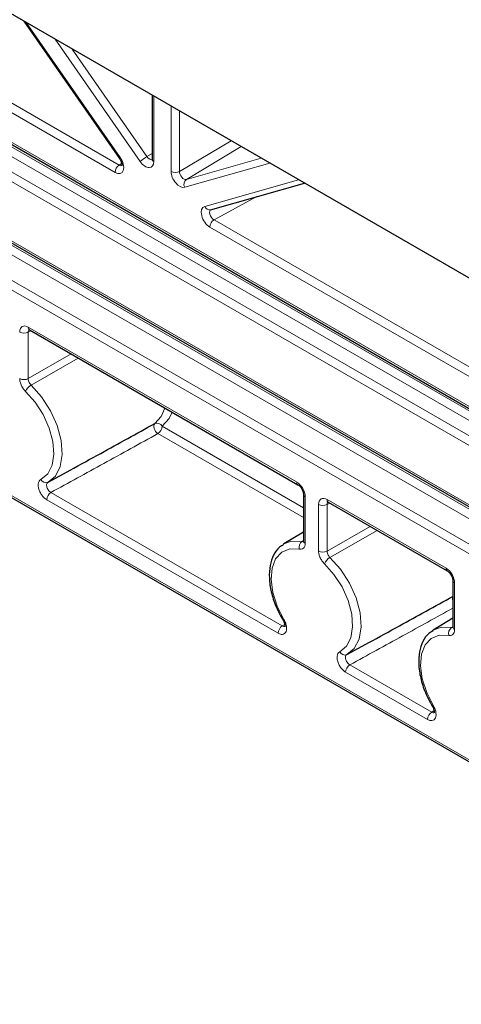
# Paper-space layout 'Blatt2' of a CAD drawing. Header units: millimetres. Extents: x 5 to 418, y 2 to 292.
# Tile 50 of 59: x 278 to 293, y 106 to 138. Entities that reach past the tile are written whole.
import ezdxf

# ---------------------------------------------------------------- set-up
doc = ezdxf.new("R2010")
doc.units = ezdxf.units.MM

psp = doc.layouts.new('Blatt2')

# ---------------------------------------------------------------- linework, layer by layer
at = {"color": 7, "linetype": 'Continuous', "lineweight": 25}
for p, q in [((296.896, 127.626), (245.135, 157.507)), ((255.359, 144.02), (310.796, 112.017)), ((262.289, 143.286), (303.867, 119.283)), ((278.448, 138.276), (281.614, 133.725)), ((282.692, 135.826), (282.692, 133.71)), ((259.036, 133.448), (307.119, 105.69)), ((284.632, 132.031), (287.742, 132.911)), ((278.632, 128.046), (287.524, 122.913)), ((278.634, 128.045), (278.632, 128.046)), ((279.269, 123.008), (279.978, 123.397)), ((287.706, 122.597), (287.706, 121.055)), ((288.531, 122.331), (292.473, 120.056)), ((288.534, 122.33), (288.531, 122.331)), ((287.706, 121.346), (287.056, 120.952)), ((287.034, 120.938), (287.056, 120.952)), ((292.656, 119.739), (292.656, 118.198)), ((292.656, 118.489), (292.006, 118.095)), ((291.984, 118.081), (292.006, 118.095)), ((289.168, 117.293), (289.878, 117.682))]:
    psp.add_line(p, q, dxfattribs=at)
at = {"color": 7, "linetype": 'Continuous', "lineweight": 18}
for p, q in [((255.318, 144.112), (310.755, 112.108)), ((263.389, 144.028), (281.607, 133.511)), ((281.468, 133.267), (263.25, 143.784)), ((256.308, 143.397), (311.745, 111.393)), ((262.247, 143.377), (303.825, 119.375)), ((311.606, 111.15), (256.169, 143.153)), ((255.457, 142.728), (310.894, 110.725)), ((262.954, 142.82), (304.532, 118.818)), ((310.755, 110.481), (255.318, 142.484)), ((262.386, 142.32), (303.964, 118.318)), ((304.393, 118.574), (262.816, 142.577)), ((303.825, 118.074), (262.247, 142.077)), ((278.524, 138.232), (281.637, 133.758)), ((282.299, 133.627), (279.479, 137.681)), ((280.042, 137.356), (282.523, 133.79)), ((282.751, 135.792), (282.751, 133.629)), ((283.322, 133.299), (283.322, 135.463)), ((283.602, 135.301), (283.602, 133.298)), ((283.602, 133.298), (285.308, 134.316)), ((282.523, 133.79), (282.692, 133.898)), ((285.645, 134.121), (283.828, 133.036)), ((258.995, 133.54), (307.078, 105.782)), ((281.607, 133.511), (281.685, 133.563)), ((286.593, 133.574), (283.773, 132.776)), ((283.828, 133.036), (286.309, 133.738)), ((284.436, 132.142), (287.548, 133.023)), ((286.164, 132.465), (284.744, 131.7)), ((284.744, 131.7), (302.961, 121.183)), ((302.823, 120.939), (284.605, 131.456)), ((278.676, 128.021), (278.588, 127.973)), ((278.588, 127.973), (278.588, 126.432)), ((278.59, 128.138), (287.482, 123.005)), ((278.588, 126.432), (280.015, 127.248)), ((280.246, 127.114), (278.686, 126.22)), ((283.023, 124.851), (287.706, 122.147)), ((287.706, 121.823), (282.884, 124.607)), ((286.868, 117.991), (279.205, 122.415)), ((279.344, 122.658), (287.007, 118.234)), ((287.765, 122.515), (287.765, 120.974)), ((288.49, 122.423), (292.432, 120.147)), ((288.207, 120.719), (288.207, 122.26)), ((288.576, 122.306), (288.488, 122.258)), ((288.488, 122.258), (288.488, 120.717)), ((288.488, 120.717), (289.914, 121.533)), ((290.145, 121.4), (288.585, 120.505)), ((287.665, 121.037), (287.706, 121.062)), ((292.715, 119.657), (292.715, 118.116)), ((287.007, 118.234), (287.086, 118.286)), ((292.614, 118.179), (292.656, 118.205)), ((289.243, 116.943), (291.956, 115.377)), ((291.818, 115.133), (289.104, 116.7)), ((291.956, 115.377), (292.035, 115.428))]:
    psp.add_line(p, q, dxfattribs=at)
at = {"color": 7, "linetype": 'Continuous', "lineweight": 18, "flags": 128}
for points in [[(281.637, 133.758), (281.623, 133.744), (281.615, 133.733), (281.614, 133.726), (281.614, 133.725)], [(279.011, 123.091), (279.234, 123.275), (279.379, 123.558), (279.438, 123.923), (279.406, 124.343), (279.287, 124.792), (279.086, 125.239), (278.819, 125.654), (278.503, 126.01)], [(278.686, 126.22), (279.035, 125.827), (279.33, 125.369), (279.551, 124.875), (279.683, 124.379), (279.718, 123.915), (279.653, 123.513), (279.493, 123.199), (279.247, 122.996)], [(282.779, 124.941), (282.997, 125.175), (283.119, 125.456)], [(283.362, 125.315), (283.261, 125.106), (283.023, 124.851)], [(282.884, 124.607), (282.845, 124.638), (282.81, 124.68), (282.78, 124.729), (282.759, 124.781), (282.747, 124.832), (282.747, 124.878), (282.758, 124.915), (282.779, 124.941)], [(287.569, 120.776), (287.253, 120.785), (286.986, 120.679), (286.786, 120.463), (286.666, 120.152), (286.635, 119.768), (286.694, 119.336), (286.839, 118.884), (287.061, 118.444)], [(287.056, 120.952), (287.316, 121.047), (287.665, 121.037)], [(288.585, 120.505), (288.935, 120.112), (289.229, 119.654), (289.451, 119.16), (289.583, 118.665), (289.618, 118.2), (289.553, 117.798), (289.392, 117.485), (289.147, 117.282)], [(288.911, 117.376), (289.133, 117.56), (289.279, 117.844), (289.337, 118.208), (289.306, 118.628), (289.186, 119.077), (288.986, 119.524), (288.719, 119.939), (288.403, 120.295)], [(292.006, 118.095), (292.265, 118.19), (292.614, 118.179)], [(292.519, 117.919), (292.203, 117.928), (291.936, 117.821), (291.736, 117.605), (291.616, 117.295), (291.584, 116.911), (291.643, 116.478), (291.789, 116.027), (292.011, 115.587)]]:
    psp.add_lwpolyline(points, dxfattribs=at)
at = {"color": 7, "linetype": 'Continuous', "lineweight": 18}
for centre, radius, start, end in [((281.776, 133.253), 0.308, 123.2297, 177.3477), ((283.197, 132.627), 1.344, 120.1171, 131.9114), ((282.788, 133.717), 0.0961, 184.1293, 247.1908), ((283.463, 133.573), 0.308, 242.6565, 296.7662), ((283.951, 132.875), 0.203, 127.3952, 208.9255), ((284.598, 132.2), 0.172, 199.726, 281.2718), ((284.913, 131.442), 0.308, 123.2297, 177.3477), ((278.449, 128.248), 0.308, 242.6565, 296.7662), ((278.689, 128.127), 0.0988, 173.763, 234.9248), ((278.449, 126.707), 0.308, 242.6565, 296.7662), ((278.919, 125.833), 0.452, 121.0988, 157.0169), ((282.852, 124.763), 0.192, 27.1492, 112.4885), ((282.715, 124.865), 0.308, 303.2297, 357.3477), ((279.178, 123.164), 0.181, 203.6153, 292.5799), ((287.583, 122.995), 0.101, 174.5217, 233.3135), ((279.513, 122.4), 0.308, 123.2297, 177.3477), ((287.802, 122.604), 0.0962, 184.3696, 247.1667), ((288.588, 122.412), 0.0988, 173.763, 234.9248), ((288.349, 122.533), 0.308, 242.6565, 296.7662), ((287.809, 120.836), 0.247, 125.724, 194.0854), ((287.802, 121.062), 0.0961, 184.1293, 247.1908), ((288.349, 120.992), 0.308, 242.6565, 296.7662), ((288.819, 120.119), 0.452, 121.0988, 157.0169), ((292.533, 120.138), 0.101, 174.5217, 233.3135), ((292.752, 119.746), 0.0962, 184.3696, 247.1667), ((292.831, 119.135), 0.185, 160.1719, 199.8281), ((287.176, 117.977), 0.308, 123.2297, 177.3477), ((287.117, 118.336), 0.122, 117.1328, 134.5373), ((292.759, 117.979), 0.247, 125.724, 194.0854), ((292.752, 118.205), 0.0961, 184.1293, 247.1908), ((289.077, 117.449), 0.181, 203.6153, 292.5799), ((289.412, 116.686), 0.308, 123.2297, 177.3477), ((292.066, 115.478), 0.122, 117.1328, 134.5373), ((292.125, 115.119), 0.308, 123.2297, 177.3477)]:
    psp.add_arc(centre, radius, start, end, dxfattribs=at)
for centre, major_axis, ratio, start_param, end_param in [((281.468, 133.594), (-0.201, 0.347), 0.576851, 2.355505, 4.855997), ((281.609, 133.676), (-0.091, 0.179), 0.554479, 2.385479, 3.213144), ((282.468, 133.792), (-0.2, 0.347), 0.577031, 1.716848, 3.92722), ((282.61, 133.874), (-0.092, 0.178), 0.585427, 1.744567, 3.190281), ((283.604, 133.136), (-0.2, 0.347), 0.577732, 0.786235, 2.996607), ((283.746, 133.218), (-0.097, 0.175), 0.60843, 0.796885, 3.007257), ((284.605, 131.783), (-0.2, 0.346), 0.577911, 6.137275, 8.637768), ((284.746, 131.864), (-0.106, 0.17), 0.618802, 6.114113, 8.614605), ((278.591, 127.811), (-0.2, 0.347), 0.577206, 5.498021, 7.068512), ((278.732, 127.893), (-0.105, 0.17), 0.576506, 6.236461, 7.051126), ((287.482, 122.678), (-0.2, 0.346), 0.577557, 3.927224, 5.497716), ((288.49, 122.096), (-0.2, 0.347), 0.577206, 5.498021, 7.068512), ((288.631, 122.178), (-0.105, 0.17), 0.576506, 0.201468, 0.767941), ((292.432, 119.821), (-0.2, 0.346), 0.577557, 3.927224, 5.497716)]:
    psp.add_ellipse(centre, major_axis=major_axis, ratio=ratio, start_param=start_param, end_param=end_param, dxfattribs=at)
at = {"color": 7, "linetype": 'Continuous', "lineweight": 25}
for points, knots in [([(281.614, 133.725), (281.628, 133.703), (281.657, 133.656), (281.683, 133.585), (281.693, 133.527), (281.693, 133.491), (281.687, 133.479), (281.689, 133.482), (281.689, 133.482)], [0, 0, 0, 0, 0.21752, 0.442221, 0.631823, 0.805507, 0.994547, 1, 1, 1, 1]), ([(282.692, 133.71), (282.691, 133.7), (282.69, 133.681), (282.69, 133.682), (282.69, 133.683)], [0, 0, 0, 0, 0.587697, 1, 1, 1, 1]), ([(278.606, 128.057), (278.607, 128.058), (278.608, 128.058), (278.624, 128.05), (278.632, 128.046)], [0, 0, 0, 0, 0.52578, 1, 1, 1, 1]), ([(279.976, 123.397), (280.315, 123.583), (281.251, 124.096), (282.184, 124.612), (282.779, 124.941)], [0, 0, 0, 0, 0.361847, 1, 1, 1, 1]), ([(287.524, 122.913), (287.536, 122.905), (287.561, 122.889), (287.608, 122.84), (287.652, 122.777), (287.687, 122.703), (287.704, 122.638), (287.706, 122.609), (287.706, 122.597)], [0, 0, 0, 0, 0.154844, 0.318027, 0.496627, 0.684093, 0.869736, 1, 1, 1, 1]), ([(288.506, 122.343), (288.506, 122.343), (288.507, 122.343), (288.524, 122.335), (288.531, 122.331)], [0, 0, 0, 0, 0.52578, 1, 1, 1, 1]), ([(287.04, 120.923), (286.997, 120.899), (286.859, 120.823), (286.704, 120.584), (286.587, 120.24), (286.562, 119.824), (286.629, 119.364), (286.781, 118.882), (286.948, 118.576), (287.031, 118.423)], [0, 0, 0, 0, 0.066842, 0.213916, 0.363284, 0.519211, 0.678868, 0.838721, 1, 1, 1, 1]), ([(287.706, 121.057), (287.706, 121.053), (287.707, 121.036), (287.702, 121.025), (287.703, 121.027), (287.704, 121.028)], [0, 0, 0, 0, 0.192909, 0.778259, 1, 1, 1, 1]), ([(292.473, 120.056), (292.486, 120.048), (292.511, 120.031), (292.558, 119.983), (292.602, 119.919), (292.637, 119.846), (292.654, 119.78), (292.656, 119.751), (292.656, 119.739)], [0, 0, 0, 0, 0.154844, 0.318027, 0.496627, 0.684093, 0.869736, 1, 1, 1, 1]), ([(289.876, 117.682), (290.214, 117.868), (291.143, 118.377), (292.068, 118.889), (292.656, 119.213)], [0, 0, 0, 0, 0.364749, 1, 1, 1, 1]), ([(287.031, 118.422), (287.032, 118.421), (287.048, 118.399), (287.071, 118.346), (287.09, 118.278), (287.093, 118.23), (287.089, 118.207), (287.089, 118.208), (287.089, 118.208)], [0, 0, 0, 0, 0.007475, 0.251713, 0.492804, 0.690764, 0.874613, 1, 1, 1, 1]), ([(292.655, 118.2), (292.656, 118.195), (292.657, 118.178), (292.652, 118.167), (292.653, 118.17), (292.653, 118.17)], [0, 0, 0, 0, 0.192909, 0.778259, 1, 1, 1, 1]), ([(291.99, 118.065), (291.946, 118.041), (291.808, 117.965), (291.654, 117.727), (291.537, 117.382), (291.511, 116.967), (291.578, 116.507), (291.731, 116.024), (291.897, 115.719), (291.981, 115.565)], [0, 0, 0, 0, 0.066842, 0.213916, 0.363284, 0.519211, 0.678868, 0.838721, 1, 1, 1, 1]), ([(291.981, 115.565), (291.982, 115.564), (291.998, 115.541), (292.02, 115.488), (292.04, 115.421), (292.043, 115.373), (292.039, 115.35), (292.039, 115.35), (292.039, 115.351)], [0, 0, 0, 0, 0.007475, 0.251713, 0.492804, 0.690764, 0.874613, 1, 1, 1, 1])]:
    psp.add_open_spline(points, degree=3, knots=knots, dxfattribs=at)
at = {"color": 7, "linetype": 'Continuous', "lineweight": 18}
for points, knots in [([(278.503, 126.01), (278.474, 126.041), (278.415, 126.105), (278.35, 126.226), (278.313, 126.34), (278.309, 126.406), (278.308, 126.433)], [0, 0, 0, 0, 0.268162, 0.536326, 0.804465, 1, 1, 1, 1]), ([(278.588, 126.432), (278.589, 126.418), (278.59, 126.385), (278.609, 126.328), (278.641, 126.267), (278.671, 126.236), (278.686, 126.22)], [0, 0, 0, 0, 0.195551, 0.463678, 0.731822, 1, 1, 1, 1]), ([(282.884, 124.607), (282.287, 124.278), (281.109, 123.627), (279.927, 122.978), (279.344, 122.658)], [0, 0, 0, 0, 0.506541, 1, 1, 1, 1]), ([(279.205, 122.415), (279.173, 122.437), (279.109, 122.481), (279.025, 122.586), (278.96, 122.706), (278.923, 122.831), (278.919, 122.945), (278.945, 123.041), (278.989, 123.074), (279.011, 123.091)], [0, 0, 0, 0, 0.141395, 0.282795, 0.424082, 0.565233, 0.706326, 0.847464, 1, 1, 1, 1]), ([(279.247, 122.996), (279.235, 122.987), (279.212, 122.97), (279.197, 122.921), (279.199, 122.864), (279.217, 122.801), (279.25, 122.742), (279.294, 122.69), (279.327, 122.669), (279.344, 122.658)], [0, 0, 0, 0, 0.152723, 0.293872, 0.434845, 0.575828, 0.717003, 0.858426, 1, 1, 1, 1]), ([(287.765, 120.974), (287.762, 120.939), (287.756, 120.869), (287.707, 120.8), (287.642, 120.768), (287.591, 120.774), (287.569, 120.776)], [0, 0, 0, 0, 0.268162, 0.536326, 0.804465, 1, 1, 1, 1]), ([(287.665, 121.037), (287.676, 121.035), (287.691, 121.032), (287.702, 121.038), (287.705, 121.04)], [0, 0, 0, 0, 0.730911, 1, 1, 1, 1]), ([(288.403, 120.295), (288.374, 120.327), (288.315, 120.39), (288.25, 120.511), (288.213, 120.625), (288.209, 120.691), (288.207, 120.719)], [0, 0, 0, 0, 0.268162, 0.536326, 0.804465, 1, 1, 1, 1]), ([(288.488, 120.717), (288.488, 120.703), (288.49, 120.67), (288.508, 120.613), (288.541, 120.553), (288.571, 120.521), (288.585, 120.505)], [0, 0, 0, 0, 0.195551, 0.463678, 0.731822, 1, 1, 1, 1]), ([(292.656, 118.822), (292.102, 118.516), (290.966, 117.888), (289.827, 117.263), (289.243, 116.943)], [0, 0, 0, 0, 0.488103, 1, 1, 1, 1]), ([(287.061, 118.444), (287.082, 118.404), (287.124, 118.324), (287.153, 118.2), (287.151, 118.09), (287.116, 118.005), (287.054, 117.956), (286.968, 117.945), (286.902, 117.975), (286.868, 117.991)], [0, 0, 0, 0, 0.141395, 0.282795, 0.424082, 0.565233, 0.706326, 0.847464, 1, 1, 1, 1]), ([(287.007, 118.234), (287.023, 118.226), (287.054, 118.211), (287.089, 118.212), (287.101, 118.223), (287.104, 118.226)], [0, 0, 0, 0, 0.450087, 0.866065, 1, 1, 1, 1]), ([(292.614, 118.179), (292.625, 118.177), (292.64, 118.174), (292.652, 118.181), (292.655, 118.182)], [0, 0, 0, 0, 0.730911, 1, 1, 1, 1]), ([(292.715, 118.116), (292.712, 118.081), (292.705, 118.012), (292.656, 117.942), (292.592, 117.911), (292.541, 117.916), (292.519, 117.919)], [0, 0, 0, 0, 0.268162, 0.536326, 0.804465, 1, 1, 1, 1]), ([(289.104, 116.7), (289.072, 116.722), (289.009, 116.766), (288.924, 116.871), (288.86, 116.991), (288.823, 117.116), (288.818, 117.23), (288.845, 117.326), (288.888, 117.359), (288.911, 117.376)], [0, 0, 0, 0, 0.141395, 0.282795, 0.424082, 0.565233, 0.706326, 0.847464, 1, 1, 1, 1]), ([(289.147, 117.282), (289.135, 117.273), (289.111, 117.255), (289.097, 117.206), (289.098, 117.149), (289.117, 117.086), (289.15, 117.027), (289.193, 116.975), (289.227, 116.954), (289.243, 116.943)], [0, 0, 0, 0, 0.152723, 0.293872, 0.434845, 0.575828, 0.717003, 0.858426, 1, 1, 1, 1]), ([(292.011, 115.587), (292.032, 115.547), (292.074, 115.467), (292.103, 115.342), (292.1, 115.232), (292.066, 115.148), (292.004, 115.099), (291.918, 115.088), (291.852, 115.118), (291.818, 115.133)], [0, 0, 0, 0, 0.141395, 0.282795, 0.424082, 0.565233, 0.706326, 0.847464, 1, 1, 1, 1]), ([(291.956, 115.377), (291.973, 115.369), (292.004, 115.354), (292.038, 115.354), (292.051, 115.366), (292.054, 115.368)], [0, 0, 0, 0, 0.450087, 0.866065, 1, 1, 1, 1])]:
    psp.add_open_spline(points, degree=3, knots=knots, dxfattribs=at)

doc.saveas('drawing.dxf')
